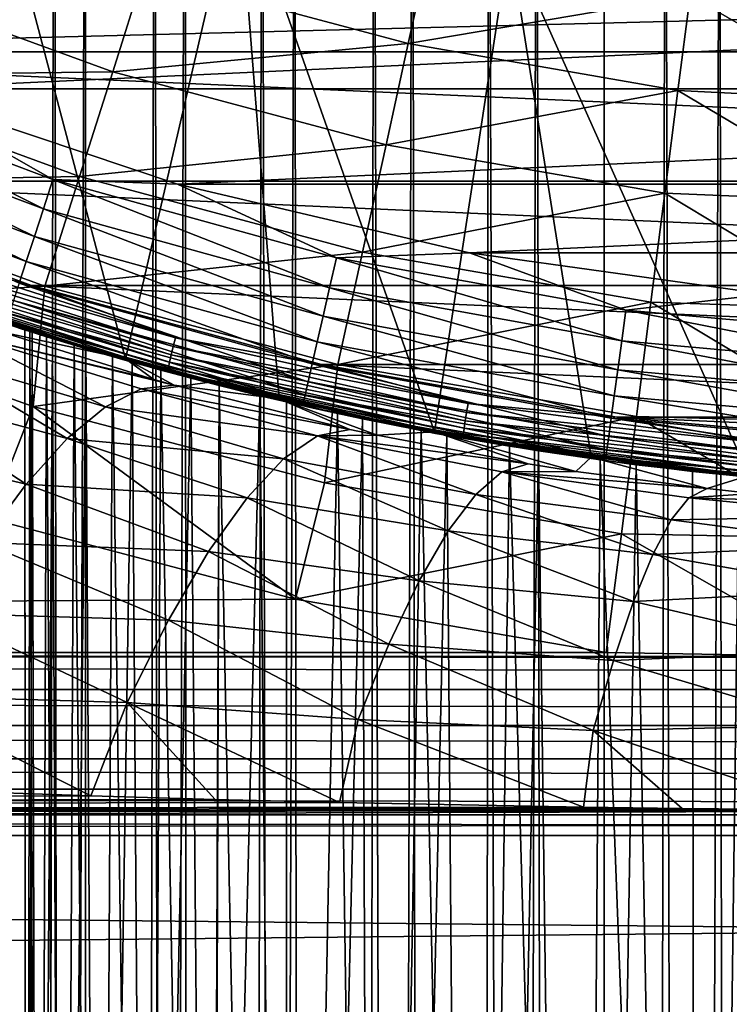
# Model space of a CAD drawing. Header units: metres. Extents: x -109 to 109, y -342 to 116.
# Tile 88 of 213: x -8.54 to -2.75, y -32.25 to -24.21. Entities that reach past the tile are written whole.
import ezdxf

# ---------------------------------------------------------------- set-up
doc = ezdxf.new("R2010")
doc.units = ezdxf.units.M
doc.layers.add('solid_505140_SW0001', color=7, linetype='CONTINUOUS')

msp = doc.modelspace()

# ---------------------------------------------------------------- linework, layer by layer
at = {"layer": 'solid_505140_SW0001'}
for points in [[(-8.823355, -278.65097, 24.837833), (-8.256876, -19.308651, -43.928856), (-8.993069, -18.976952, -44.984211)], [(-8.823355, -282.051208, 12.147994), (-8.723122, -19.102543, -58.446087), (-8.002513, -19.415453, -59.237965)], [(-8.823355, -278.65097, 24.837833), (-8.00111, -278.397339, 25.784357), (-8.256876, -19.308651, -43.928856)], [(-8.00111, -278.397339, 25.784357), (-7.438168, -19.638577, -42.974945), (-8.256876, -19.308651, -43.928856)], [(-8.00111, -282.30481, 11.201469), (-8.823355, -282.051208, 12.147994), (-8.002513, -19.415453, -59.237965)], [(-8.00111, -282.30481, 11.201469), (-8.002513, -19.415453, -59.237965), (-7.18898, -19.731157, -59.959457)], [(-8.00111, -278.397339, 25.784357), (-7.070664, -278.170135, 26.632277), (-7.438168, -19.638577, -42.974945)], [(-7.070664, -278.170135, 26.632277), (-6.561407, -19.948633, -42.141506), (-7.438168, -19.638577, -42.974945)], [(-7.070664, -282.532013, 10.35355), (-8.00111, -282.30481, 11.201469), (-7.18898, -19.731157, -59.959457)], [(-7.070664, -282.532013, 10.35355), (-7.18898, -19.731157, -59.959457), (-6.294961, -20.034307, -60.597687)], [(-7.070664, -278.170135, 26.632277), (-6.044599, -277.972443, 27.370125), (-6.561407, -19.948633, -42.141506)], [(-6.044599, -277.972443, 27.370125), (-5.648163, -20.226177, -41.435158), (-6.561407, -19.948633, -42.141506)], [(-6.044599, -282.729736, 9.615702), (-7.070664, -282.532013, 10.35355), (-6.294961, -20.034307, -60.597687)], [(-6.044599, -282.729736, 9.615702), (-6.294961, -20.034307, -60.597687), (-5.33447, -20.311165, -61.143879)], [(-6.044599, -277.972443, 27.370125), (-4.936791, -277.806915, 27.987925), (-5.648163, -20.226177, -41.435158)], [(-4.936791, -277.806915, 27.987925), (-4.714037, -20.464062, -40.854286), (-5.648163, -20.226177, -41.435158)], [(-4.936791, -282.895264, 8.997902), (-6.044599, -282.729736, 9.615702), (-5.33447, -20.311165, -61.143879)], [(-4.936791, -282.895264, 8.997902), (-5.33447, -20.311165, -61.143879), (-4.321235, -20.550594, -61.592922)], [(-4.936791, -277.806915, 27.987925), (-3.762222, -277.675781, 28.477322), (-4.714037, -20.464062, -40.854286)], [(-3.762222, -277.675781, 28.477322), (-3.7694, -20.658936, -40.392864), (-4.714037, -20.464062, -40.854286)], [(-3.762222, -283.026398, 8.508507), (-4.936791, -282.895264, 8.997902), (-4.321235, -20.550594, -61.592922)], [(-3.762222, -283.026398, 8.508507), (-4.321235, -20.550594, -61.592922), (-3.269705, -20.743891, -61.941952)], [(-3.762222, -277.675781, 28.477322), (-2.824777, -20.809149, -40.044968), (-3.7694, -20.658936, -40.392864)], [(-2.536775, -283.121338, 8.154133), (-3.762222, -283.026398, 8.508507), (-3.269705, -20.743891, -61.941952)], [(-3.762222, -277.675781, 28.477322), (-2.536775, -277.580811, 28.831694), (-2.824777, -20.809149, -40.044968)], [(-2.536775, -283.121338, 8.154133), (-3.269705, -20.743891, -61.941952), (-2.193334, -20.885145, -62.190125)], [(-2.536775, -277.580811, 28.831694), (-1.88148, -20.915545, -39.802429), (-2.824777, -20.809149, -40.044968)], [(-8.920021, -22.280798, 31), (-8.915154, -26.597843, 31), (-7.676992, -26.981283, 31)], [(-6.76128, -23.027914, 31), (-8.920021, -22.280798, 31), (-7.676992, -26.981283, 31)], [(-6.76128, -23.027914, 31), (-7.676992, -26.981283, 31), (-6.422096, -27.307158, 31)], [(-6.76128, -23.027914, 31), (-6.422096, -27.307158, 31), (-5.154395, -27.5746, 31)], [(-4.542011, -23.566299, 31), (-6.76128, -23.027914, 31), (-5.154395, -27.5746, 31)], [(-12.975182, -24.473146, 35.722462), (-15.101875, -23.221163, 36.000019), (-1.129038, -24.173643, 35.788857)], [(-4.542011, -23.566299, 31), (-5.154395, -27.5746, 31), (-3.876137, -27.783115, 31)], [(-4.542011, -23.566299, 31), (-3.876137, -27.783115, 31), (-2.588223, -27.932512, 31)], [(-2.281147, -23.891312, 31), (-4.542011, -23.566299, 31), (-2.588223, -27.932512, 31)], [(-5.200293, -23.644674, -23.002691), (-5.368004, -24.407223, -22.408735), (-7.526876, -23.830109, -22.408735)], [(-5.200293, -23.644674, -23.002691), (-3.067288, -24.01469, -23.002691), (-5.368004, -24.407223, -22.408735)], [(-11.813041, -23.786261, 84.926178), (-9.573729, -24.775126, 84.926178), (11.813048, -23.786257, 84.926178)], [(-9.573729, -24.775126, 84.926178), (9.573737, -24.775124, 84.926178), (11.813048, -23.786257, 84.926178)], [(-9.951183, -23.842623, -21.911051), (-7.781501, -24.636251, -21.911051), (-10.297147, -24.671537, -21.51659)], [(-7.526876, -23.830109, -22.408735), (-7.781501, -24.636251, -21.911051), (-9.951183, -23.842623, -21.911051)], [(-7.526876, -23.830109, -22.408735), (-5.368004, -24.407223, -22.408735), (-7.781501, -24.636251, -21.911051)], [(-3.067288, -24.01469, -23.002691), (-3.166209, -24.789173, -22.408735), (-5.368004, -24.407223, -22.408735)], [(-1.588038, -24.867908, -22.456211), (-3.166209, -24.789173, -22.408735), (-3.067288, -24.01469, -23.002691)], [(-1.588038, -24.867908, -22.456211), (-3.067288, -24.01469, -23.002691), (-1.538801, -24.10429, -23.050182)], [(12.975112, -24.473183, 35.72245), (-12.975182, -24.473146, 35.722462), (-1.129038, -24.173643, 35.788857)], [(-5.368004, -24.407223, -22.408735), (-5.549597, -25.232889, -21.911051), (-7.781501, -24.636251, -21.911051)], [(-5.368004, -24.407223, -22.408735), (-3.166209, -24.789173, -22.408735), (-5.549597, -25.232889, -21.911051)], [(10.750215, -25.528852, 35.488415), (-10.750289, -25.52882, 35.488422), (-12.975182, -24.473146, 35.722462)], [(12.975112, -24.473183, 35.72245), (10.750215, -25.528852, 35.488415), (-12.975182, -24.473146, 35.722462)], [(-10.297147, -24.671537, -21.51659), (-8.052032, -25.49276, -21.51659), (-10.658619, -25.537613, -21.230862)], [(-10.616894, -24.90439, 84.835632), (-8.347562, -25.756084, 84.835632), (-10.517535, -24.671928, 84.903389)], [(-10.517535, -24.671928, 84.903389), (-8.269441, -25.515654, 84.903389), (-9.573729, -24.775126, 84.926178)], [(-8.347562, -25.756084, 84.835632), (-8.269441, -25.515654, 84.903389), (-10.517535, -24.671928, 84.903389)], [(-7.781501, -24.636251, -21.911051), (-8.052032, -25.49276, -21.51659), (-10.297147, -24.671537, -21.51659)], [(-7.781501, -24.636251, -21.911051), (-5.549597, -25.232889, -21.911051), (-8.052032, -25.49276, -21.51659)], [(-9.573729, -24.775126, 84.926178), (-7.252814, -25.553089, 84.926178), (9.573737, -24.775124, 84.926178)], [(-8.269441, -25.515654, 84.903389), (-7.252814, -25.553089, 84.926178), (-9.573729, -24.775126, 84.926178)], [(-7.252814, -25.553089, 84.926178), (7.252822, -25.553087, 84.926178), (9.573737, -24.775124, 84.926178)], [(-3.166209, -24.789173, -22.408735), (-3.273318, -25.62776, -21.911051), (-5.549597, -25.232889, -21.911051)], [(-1.641231, -25.695398, -21.955437), (-3.273318, -25.62776, -21.911051), (-3.166209, -24.789173, -22.408735)], [(-1.641231, -25.695398, -21.955437), (-3.166209, -24.789173, -22.408735), (-1.588038, -24.867908, -22.456211)], [(-10.710111, -25.12248, 84.72496), (-8.420854, -25.981653, 84.72496), (-10.616894, -24.90439, 84.835632)], [(-8.420854, -25.981653, 84.72496), (-8.347562, -25.756084, 84.835632), (-10.616894, -24.90439, 84.835632)], [(-10.794347, -25.319563, 84.574745), (-8.487084, -26.185493, 84.574745), (-10.710111, -25.12248, 84.72496)], [(-8.487084, -26.185493, 84.574745), (-8.420854, -25.981653, 84.72496), (-10.710111, -25.12248, 84.72496)], [(-5.549597, -25.232889, -21.911051), (-5.742535, -26.110138, -21.51659), (-8.052032, -25.49276, -21.51659)], [(-5.549597, -25.232889, -21.911051), (-3.273318, -25.62776, -21.911051), (-5.742535, -26.110138, -21.51659)], [(-8.544239, -26.361397, 84.389557), (-8.487084, -26.185493, 84.574745), (-10.794347, -25.319563, 84.574745)], [(8.444818, -26.381325, 35.299427), (-8.444896, -26.381302, 35.299431), (-10.750289, -25.52882, 35.488422)], [(-9.601301, -26.063633, 35.379738), (-10.750289, -25.52882, 35.488422), (-8.444896, -26.381302, 35.299431)], [(10.750215, -25.528852, 35.488415), (8.444818, -26.381325, 35.299427), (-10.750289, -25.52882, 35.488422)], [(-10.658619, -25.537613, -21.230862), (-8.334693, -26.387663, -21.230862), (-10.749267, -26.544401, -21.057859)], [(-8.052032, -25.49276, -21.51659), (-8.334693, -26.387663, -21.230862), (-10.658619, -25.537613, -21.230862)], [(-8.347562, -25.756084, 84.835632), (-6.011019, -26.400928, 84.835632), (-8.269441, -25.515654, 84.903389)], [(-8.052032, -25.49276, -21.51659), (-5.742535, -26.110138, -21.51659), (-8.334693, -26.387663, -21.230862)], [(-8.269441, -25.515654, 84.903389), (-5.954765, -26.154463, 84.903389), (-7.252814, -25.553089, 84.926178)], [(-6.011019, -26.400928, 84.835632), (-5.954765, -26.154463, 84.903389), (-8.269441, -25.515654, 84.903389)], [(-7.252814, -25.553089, 84.926178), (-4.869692, -26.113649, 84.926178), (7.252822, -25.553087, 84.926178)], [(-5.954765, -26.154463, 84.903389), (-4.869692, -26.113649, 84.926178), (-7.252814, -25.553089, 84.926178)], [(-4.869692, -26.113649, 84.926178), (4.8697, -26.113647, 84.926178), (7.252822, -25.553087, 84.926178)], [(-3.273318, -25.62776, -21.911051), (-3.387118, -26.518738, -21.51659), (-5.742535, -26.110138, -21.51659)], [(-1.697654, -26.575489, -21.554684), (-3.387118, -26.518738, -21.51659), (-3.273318, -25.62776, -21.911051)], [(-1.697654, -26.575489, -21.554684), (-3.273318, -25.62776, -21.911051), (-1.641231, -25.695398, -21.955437)], [(-8.420854, -25.981653, 84.72496), (-6.063797, -26.63216, 84.72496), (-8.347562, -25.756084, 84.835632)], [(-6.063797, -26.63216, 84.72496), (-6.011019, -26.400928, 84.835632), (-8.347562, -25.756084, 84.835632)], [(-10.868211, -25.869621, 35.781452), (-8.537814, -26.731497, 35.592415), (-10.114768, -26.174154, 83.426178)], [(-9.68049, -26.328957, 35.606842), (-8.537814, -26.731497, 35.592415), (-10.868211, -25.869621, 35.781452)], [(-8.487084, -26.185493, 84.574745), (-6.111489, -26.841116, 84.574745), (-8.420854, -25.981653, 84.72496)], [(-6.111489, -26.841116, 84.574745), (-6.063797, -26.63216, 84.72496), (-8.420854, -25.981653, 84.72496)], [(-9.601301, -26.063633, 35.379738), (-7.270154, -26.807476, 35.214832), (-9.62637, -26.13468, 35.393227)], [(-9.601301, -26.063633, 35.379738), (-8.444896, -26.381302, 35.299431), (-7.270154, -26.807476, 35.214832)], [(-5.742535, -26.110138, -21.51659), (-5.944121, -27.026714, -21.230862), (-8.334693, -26.387663, -21.230862)], [(-5.954765, -26.154463, 84.903389), (-3.592146, -26.583216, 84.903389), (-4.869692, -26.113649, 84.926178)], [(-5.742535, -26.110138, -21.51659), (-3.387118, -26.518738, -21.51659), (-5.944121, -27.026714, -21.230862)], [(-4.869692, -26.113649, 84.926178), (-2.445441, -26.451855, 84.926178), (4.8697, -26.113647, 84.926178)], [(-3.592146, -26.583216, 84.903389), (-2.445441, -26.451855, 84.926178), (-4.869692, -26.113649, 84.926178)], [(-8.001056, -26.897432, 76.04763), (-7.662565, -26.99605, 83.426178), (-10.114768, -26.174154, 83.426178)], [(-8.645532, -26.673143, 83.684845), (-10.114768, -26.174154, 83.426178), (-7.662565, -26.99605, 83.426178)], [(-8.499609, -26.7437, 72.900406), (-10.114768, -26.174154, 83.426178), (-8.537814, -26.731497, 35.592415)], [(-8.274134, -26.814487, 74.990822), (-8.001056, -26.897432, 76.04763), (-10.114768, -26.174154, 83.426178)], [(-8.439467, -26.762785, 73.936455), (-8.274134, -26.814487, 74.990822), (-10.114768, -26.174154, 83.426178)], [(-8.499609, -26.7437, 72.900406), (-8.439467, -26.762785, 73.936455), (-10.114768, -26.174154, 83.426178)], [(-9.62637, -26.13468, 35.393227), (-7.28916, -26.880459, 35.227894), (-9.648074, -26.200706, 35.425285)], [(-7.270154, -26.807476, 35.214832), (-7.28916, -26.880459, 35.227894), (-9.62637, -26.13468, 35.393227)], [(-8.544239, -26.361397, 84.389557), (-6.152646, -27.021435, 84.389557), (-8.487084, -26.185493, 84.574745)], [(-6.152646, -27.021435, 84.389557), (-6.111489, -26.841116, 84.574745), (-8.487084, -26.185493, 84.574745)], [(-6.011019, -26.400928, 84.835632), (-3.62608, -26.833731, 84.835632), (-5.954765, -26.154463, 84.903389)], [(-3.62608, -26.833731, 84.835632), (-3.592146, -26.583216, 84.903389), (-5.954765, -26.154463, 84.903389)], [(-9.665, -26.257416, 35.473824), (-7.318447, -27.006174, 35.307827), (-9.676044, -26.301113, 35.535683)], [(-9.648074, -26.200706, 35.425285), (-7.305615, -26.94816, 35.259579), (-9.665, -26.257416, 35.473824)], [(-7.305615, -26.94816, 35.259579), (-7.318447, -27.006174, 35.307827), (-9.665, -26.257416, 35.473824)], [(-7.28916, -26.880459, 35.227894), (-7.305615, -26.94816, 35.259579), (-9.648074, -26.200706, 35.425285)], [(-9.676044, -26.301113, 35.535683), (-7.32682, -27.050724, 35.369499), (-9.68049, -26.328957, 35.606842)], [(-9.68049, -26.328957, 35.606842), (-7.33019, -27.078911, 35.440578), (-8.537814, -26.731497, 35.592415)], [(-7.32682, -27.050724, 35.369499), (-7.33019, -27.078911, 35.440578), (-9.68049, -26.328957, 35.606842)], [(-7.318447, -27.006174, 35.307827), (-7.32682, -27.050724, 35.369499), (-9.676044, -26.301113, 35.535683)], [(-8.334693, -26.387663, -21.230862), (-8.431977, -27.368847, -21.057859), (-10.749267, -26.544401, -21.057859)], [(-8.590577, -26.504011, 84.175049), (-6.186013, -27.167627, 84.175049), (-8.544239, -26.361397, 84.389557)], [(-6.186013, -27.167627, 84.175049), (-6.152646, -27.021435, 84.389557), (-8.544239, -26.361397, 84.389557)], [(6.077077, -27.02516, 35.156693), (-6.077155, -27.025143, 35.156696), (-8.444896, -26.381302, 35.299431)], [(-7.270154, -26.807476, 35.214832), (-8.444896, -26.381302, 35.299431), (-6.077155, -27.025143, 35.156696)], [(8.444818, -26.381325, 35.299427), (6.077077, -27.02516, 35.156693), (-8.444896, -26.381302, 35.299431)], [(-8.334693, -26.387663, -21.230862), (-5.944121, -27.026714, -21.230862), (-8.431977, -27.368847, -21.057859)], [(-6.063797, -26.63216, 84.72496), (-3.657917, -27.068762, 84.72496), (-6.011019, -26.400928, 84.835632)], [(-3.657917, -27.068762, 84.72496), (-3.62608, -26.833731, 84.835632), (-6.011019, -26.400928, 84.835632)], [(-8.624687, -26.608992, 83.937737), (-6.210576, -27.275244, 83.937737), (-8.590577, -26.504011, 84.175049)], [(-6.210576, -27.275244, 83.937737), (-6.186013, -27.167627, 84.175049), (-8.590577, -26.504011, 84.175049)], [(-3.387118, -26.518738, -21.51659), (-3.50602, -27.449657, -21.230862), (-5.944121, -27.026714, -21.230862)], [(-3.592146, -26.583216, 84.903389), (-1.200604, -26.798458, 84.903389), (-2.445441, -26.451855, 84.926178)], [(-1.756541, -27.496189, -21.259407), (-3.50602, -27.449657, -21.230862), (-3.387118, -26.518738, -21.51659)], [(-1.756541, -27.496189, -21.259407), (-3.387118, -26.518738, -21.51659), (-1.697654, -26.575489, -21.554684)], [(-10.749267, -26.544401, -21.057859), (-8.431977, -27.368847, -21.057859), (-8.789954, -28.282146, -21)], [(-8.692624, -26.760981, 28.560909), (-7.676992, -26.981283, 31), (-8.915154, -26.597843, 31)], [(-3.62608, -26.833731, 84.835632), (-1.211946, -27.051008, 84.835632), (-3.592146, -26.583216, 84.903389)], [(-1.211946, -27.051008, 84.835632), (-1.200604, -26.798458, 84.903389), (-3.592146, -26.583216, 84.903389)], [(-8.645532, -26.673143, 83.684845), (-6.225586, -27.341005, 83.684845), (-8.624687, -26.608992, 83.937737)], [(-8.645532, -26.673143, 83.684845), (-7.662565, -26.99605, 83.426178), (-6.225586, -27.341005, 83.684845)], [(-6.225586, -27.341005, 83.684845), (-6.210576, -27.275244, 83.937737), (-8.624687, -26.608992, 83.937737)], [(-6.111489, -26.841116, 84.574745), (-3.686687, -27.281153, 84.574745), (-6.063797, -26.63216, 84.72496)], [(-3.686687, -27.281153, 84.574745), (-3.657917, -27.068762, 84.72496), (-6.063797, -26.63216, 84.72496)], [(-8.996984, -26.778221, 27.40053), (-7.446796, -27.149063, 28.146456), (-8.692624, -26.760981, 28.560909)], [(-8.692624, -26.760981, 28.560909), (-7.446796, -27.149063, 28.146456), (-7.676992, -26.981283, 31)], [(-8.45893, -26.756626, 71.895805), (-8.537814, -26.731497, 35.592415), (-6.143918, -27.382549, 35.449638)], [(-7.33019, -27.078911, 35.440578), (-6.143918, -27.382549, 35.449638), (-8.537814, -26.731497, 35.592415)], [(-8.45893, -26.756626, 71.895805), (-8.499609, -26.7437, 72.900406), (-8.537814, -26.731497, 35.592415)], [(-8.487769, -45.219963, 81.928642), (-8.439467, -26.762785, 73.936455), (-8.499609, -26.7437, 72.900406)], [(-8.487769, -45.60524, 81.102417), (-8.499609, -26.7437, 72.900406), (-8.45893, -26.756626, 71.895805)], [(-8.487769, -45.60524, 81.102417), (-8.487769, -45.219963, 81.928642), (-8.499609, -26.7437, 72.900406)], [(-8.389829, -46.040359, 80.303101), (-8.487769, -45.60524, 81.102417), (-8.45893, -26.756626, 71.895805)], [(-8.322843, -26.799372, 70.931282), (-8.45893, -26.756626, 71.895805), (-6.143918, -27.382549, 35.449638)], [(-8.389829, -46.040359, 80.303101), (-8.45893, -26.756626, 71.895805), (-8.322843, -26.799372, 70.931282)], [(-7.839664, -27.371271, 25.95244), (-8.996984, -26.778221, 27.40053), (-9.332458, -26.930727, 26.258499)], [(-8.996984, -26.778221, 27.40053), (-7.280902, -27.19595, 28.093185), (-7.446796, -27.149063, 28.146456)], [(-7.550121, -27.224865, 27.015314), (-7.280902, -27.19595, 28.093185), (-8.996984, -26.778221, 27.40053)], [(-7.839664, -27.371271, 25.95244), (-7.550121, -27.224865, 27.015314), (-8.996984, -26.778221, 27.40053)], [(-8.487769, -45.219963, 81.928642), (-8.389829, -44.887341, 82.775757), (-8.439467, -26.762785, 73.936455)], [(-8.389829, -44.887341, 82.775757), (-8.274134, -26.814487, 74.990822), (-8.439467, -26.762785, 73.936455)], [(-8.193247, -46.523079, 79.536461), (-8.389829, -46.040359, 80.303101), (-8.322843, -26.799372, 70.931282)], [(-8.389829, -44.887341, 82.775757), (-8.193247, -44.610348, 83.638329), (-8.274134, -26.814487, 74.990822)], [(-8.096065, -26.868919, 70.011551), (-8.322843, -26.799372, 70.931282), (-6.143918, -27.382549, 35.449638)], [(-8.193247, -46.523079, 79.536461), (-8.322843, -26.799372, 70.931282), (-8.096065, -26.868919, 70.011551)], [(-8.193247, -44.610348, 83.638329), (-8.001056, -26.897432, 76.04763), (-8.274134, -26.814487, 74.990822)], [(-7.270154, -26.807476, 35.214832), (-4.879958, -27.343746, 35.095943), (-7.28916, -26.880459, 35.227894)], [(-7.270154, -26.807476, 35.214832), (-6.077155, -27.025143, 35.156696), (-4.879958, -27.343746, 35.095943)], [(-6.152646, -27.021435, 84.389557), (-3.711515, -27.464436, 84.389557), (-6.111489, -26.841116, 84.574745)], [(-3.711515, -27.464436, 84.389557), (-3.686687, -27.281153, 84.574745), (-6.111489, -26.841116, 84.574745)], [(-3.657917, -27.068762, 84.72496), (-1.222587, -27.287947, 84.72496), (-3.62608, -26.833731, 84.835632)], [(-1.222587, -27.287947, 84.72496), (-1.211946, -27.051008, 84.835632), (-3.62608, -26.833731, 84.835632)], [(-7.896917, -47.050713, 78.809769), (-8.193247, -46.523079, 79.536461), (-8.096065, -26.868919, 70.011551)], [(-8.193247, -44.610348, 83.638329), (-7.896917, -44.392826, 84.509628), (-8.001056, -26.897432, 76.04763)], [(-7.783022, -26.961485, 69.141556), (-8.096065, -26.868919, 70.011551), (-6.143918, -27.382549, 35.449638)], [(-7.896917, -47.050713, 78.809769), (-8.096065, -26.868919, 70.011551), (-7.783022, -26.961485, 69.141556)], [(-8.001056, -26.897432, 76.04763), (-7.62218, -27.007507, 77.083809), (-7.662565, -26.99605, 83.426178)], [(-7.896917, -44.392826, 84.509628), (-7.62218, -27.007507, 77.083809), (-8.001056, -26.897432, 76.04763)], [(-7.28916, -26.880459, 35.227894), (-4.892727, -27.418127, 35.108696), (-7.305615, -26.94816, 35.259579)], [(-4.879958, -27.343746, 35.095943), (-4.892727, -27.418127, 35.108696), (-7.28916, -26.880459, 35.227894)], [(-8.153812, -27.631353, 24.91869), (-9.332458, -26.930727, 26.258499), (-9.702563, -27.213766, 25.15263)], [(-8.153812, -27.631353, 24.91869), (-7.839664, -27.371271, 25.95244), (-9.332458, -26.930727, 26.258499)], [(-7.499502, -47.620613, 78.130531), (-7.896917, -47.050713, 78.809769), (-7.783022, -26.961485, 69.141556)], [(-7.387407, -27.072824, 68.324661), (-7.783022, -26.961485, 69.141556), (-6.143918, -27.382549, 35.449638)], [(-7.499502, -47.620613, 78.130531), (-7.783022, -26.961485, 69.141556), (-7.387407, -27.072824, 68.324661)], [(-7.280902, -27.19595, 28.093185), (-6.422096, -27.307158, 31), (-7.676992, -26.981283, 31)], [(-7.446796, -27.149063, 28.146456), (-7.280902, -27.19595, 28.093185), (-7.676992, -26.981283, 31)], [(-5.263192, -27.565819, 80.557961), (-5.144988, -27.588179, 83.426178), (-7.662565, -26.99605, 83.426178)], [(-6.225586, -27.341005, 83.684845), (-7.662565, -26.99605, 83.426178), (-5.144988, -27.588179, 83.426178)], [(-5.946745, -27.426149, 79.829666), (-5.263192, -27.565819, 80.557961), (-7.662565, -26.99605, 83.426178)], [(-6.579659, -27.280884, 78.998062), (-5.946745, -27.426149, 79.829666), (-7.662565, -26.99605, 83.426178)], [(-7.144195, -27.138174, 78.075493), (-6.579659, -27.280884, 78.998062), (-7.662565, -26.99605, 83.426178)], [(-7.62218, -27.007507, 77.083809), (-7.144195, -27.138174, 78.075493), (-7.662565, -26.99605, 83.426178)], [(-7.305615, -26.94816, 35.259579), (-4.903782, -27.48704, 35.140114), (-7.318447, -27.006174, 35.307827)], [(-4.892727, -27.418127, 35.108696), (-4.903782, -27.48704, 35.140114), (-7.305615, -26.94816, 35.259579)], [(-5.944121, -27.026714, -21.230862), (-6.052492, -27.991415, -21.057859), (-8.431977, -27.368847, -21.057859)], [(-7.896917, -44.392826, 84.509628), (-7.499502, -44.238827, 85.382797), (-7.62218, -27.007507, 77.083809)], [(-7.499502, -44.238827, 85.382797), (-7.144195, -27.138174, 78.075493), (-7.62218, -27.007507, 77.083809)], [(-7, -48.228878, 77.508492), (-7.499502, -47.620613, 78.130531), (-7.387407, -27.072824, 68.324661)], [(-6.913247, -27.198067, 67.565308), (-7.387407, -27.072824, 68.324661), (-6.143918, -27.382549, 35.449638)], [(-7, -48.228878, 77.508492), (-7.387407, -27.072824, 68.324661), (-6.913247, -27.198067, 67.565308)], [(-7.32682, -27.050724, 35.369499), (-4.918029, -27.591166, 35.249687), (-7.33019, -27.078911, 35.440578)], [(-7.33019, -27.078911, 35.440578), (-4.920293, -27.6196, 35.320713), (-6.143918, -27.382549, 35.449638)], [(-4.918029, -27.591166, 35.249687), (-4.920293, -27.6196, 35.320713), (-7.33019, -27.078911, 35.440578)], [(-7.318447, -27.006174, 35.307827), (-4.912403, -27.546, 35.188152), (-7.32682, -27.050724, 35.369499)], [(-4.912403, -27.546, 35.188152), (-4.918029, -27.591166, 35.249687), (-7.32682, -27.050724, 35.369499)], [(-4.903782, -27.48704, 35.140114), (-4.912403, -27.546, 35.188152), (-7.318447, -27.006174, 35.307827)], [(-6.186013, -27.167627, 84.175049), (-3.731643, -27.613029, 84.175049), (-6.152646, -27.021435, 84.389557)], [(-3.731643, -27.613029, 84.175049), (-3.711515, -27.464436, 84.389557), (-6.152646, -27.021435, 84.389557)], [(3.66414, -27.456575, 35.06105), (-3.664219, -27.456564, 35.06105), (-6.077155, -27.025143, 35.156696)], [(-4.879958, -27.343746, 35.095943), (-6.077155, -27.025143, 35.156696), (-3.664219, -27.456564, 35.06105)], [(6.077077, -27.02516, 35.156693), (3.66414, -27.456575, 35.06105), (-6.077155, -27.025143, 35.156696)], [(-5.944121, -27.026714, -21.230862), (-3.50602, -27.449657, -21.230862), (-6.052492, -27.991415, -21.057859)], [(-3.686687, -27.281153, 84.574745), (-1.232203, -27.50206, 84.574745), (-3.657917, -27.068762, 84.72496)], [(-1.232203, -27.50206, 84.574745), (-1.222587, -27.287947, 84.72496), (-3.657917, -27.068762, 84.72496)], [(-7.499502, -44.238827, 85.382797), (-7, -44.153297, 86.248604), (-7.144195, -27.138174, 78.075493)], [(-7, -44.153297, 86.248604), (-6.579659, -27.280884, 78.998062), (-7.144195, -27.138174, 78.075493)], [(-8.488911, -28.002083, 23.926096), (-9.702563, -27.213766, 25.15263), (-10.102274, -27.623495, 24.097935)], [(-8.488911, -28.002083, 23.926096), (-8.153812, -27.631353, 24.91869), (-9.702563, -27.213766, 25.15263)], [(-6.109868, -27.609476, 26.510654), (-7.550121, -27.224865, 27.015314), (-7.839664, -27.371271, 25.95244)], [(-7.550121, -27.224865, 27.015314), (-5.844985, -27.555851, 27.657145), (-7.280902, -27.19595, 28.093185)], [(-6.109868, -27.609476, 26.510654), (-5.844985, -27.555851, 27.657145), (-7.550121, -27.224865, 27.015314)], [(-7.280902, -27.19595, 28.093185), (-5.844985, -27.555851, 27.657145), (-6.422096, -27.307158, 31)], [(-7, -53.666725, 80.044197), (-7, -48.228878, 77.508492), (-6.913247, -27.198067, 67.565308)], [(-6.367079, -54.008778, 79.310661), (-7, -53.666725, 80.044197), (-6.913247, -27.198067, 67.565308)], [(-6.363284, -27.332287, 66.866463), (-6.913247, -27.198067, 67.565308), (-6.143918, -27.382549, 35.449638)], [(-6.367079, -54.008778, 79.310661), (-6.913247, -27.198067, 67.565308), (-6.363284, -27.332287, 66.866463)], [(-6.210576, -27.275244, 83.937737), (-3.746461, -27.722414, 83.937737), (-6.186013, -27.167627, 84.175049)], [(-3.746461, -27.722414, 83.937737), (-3.731643, -27.613029, 84.175049), (-6.186013, -27.167627, 84.175049)], [(-7, -44.153297, 86.248604), (-6.367079, -49.249092, 89.517845), (-6.579659, -27.280884, 78.998062)], [(-6.367079, -49.249092, 89.517845), (-5.946745, -27.426149, 79.829666), (-6.579659, -27.280884, 78.998062)], [(-5.62251, -27.604324, 27.594881), (-5.154395, -27.5746, 31), (-6.422096, -27.307158, 31)], [(-5.844985, -27.555851, 27.657145), (-5.62251, -27.604324, 27.594881), (-6.422096, -27.307158, 31)], [(-6.225586, -27.341005, 83.684845), (-3.755515, -27.789257, 83.684845), (-6.210576, -27.275244, 83.937737)], [(-3.755515, -27.789257, 83.684845), (-3.746461, -27.722414, 83.937737), (-6.210576, -27.275244, 83.937737)], [(-3.711515, -27.464436, 84.389557), (-1.240501, -27.686831, 84.389557), (-3.686687, -27.281153, 84.574745)], [(-1.240501, -27.686831, 84.389557), (-1.232203, -27.50206, 84.574745), (-3.686687, -27.281153, 84.574745)], [(-8.431977, -27.368847, -21.057859), (-6.288863, -28.941183, -21), (-8.789954, -28.282146, -21)], [(-8.431977, -27.368847, -21.057859), (-6.052492, -27.991415, -21.057859), (-6.288863, -28.941183, -21)], [(-6.38623, -27.79707, 25.380424), (-7.839664, -27.371271, 25.95244), (-8.153812, -27.631353, 24.91869)], [(-6.38623, -27.79707, 25.380424), (-6.109868, -27.609476, 26.510654), (-7.839664, -27.371271, 25.95244)], [(-6.367079, -54.008778, 79.310661), (-6.363284, -27.332287, 66.866463), (-5.742383, -27.469769, 66.23381)], [(-5.742383, -27.469769, 66.23381), (-6.363284, -27.332287, 66.866463), (-6.143918, -27.382549, 35.449638)], [(-6.225586, -27.341005, 83.684845), (-5.144988, -27.588179, 83.426178), (-3.755515, -27.789257, 83.684845)], [(-5.742383, -27.469769, 66.23381), (-6.143918, -27.382549, 35.449638), (-3.704624, -27.818773, 35.353962)], [(-4.920293, -27.6196, 35.320713), (-3.704624, -27.818773, 35.353962), (-6.143918, -27.382549, 35.449638)], [(-4.879958, -27.343746, 35.095943), (-2.449981, -27.667511, 35.02417), (-4.892727, -27.418127, 35.108696)], [(-4.879958, -27.343746, 35.095943), (-3.664219, -27.456564, 35.06105), (-2.449981, -27.667511, 35.02417)], [(-6.367079, -49.249092, 89.517845), (-5.641127, -48.941811, 90.176811), (-5.946745, -27.426149, 79.829666)], [(-5.641127, -54.316059, 78.651703), (-6.367079, -54.008778, 79.310661), (-5.742383, -27.469769, 66.23381)], [(-3.50602, -27.449657, -21.230862), (-3.628363, -28.407516, -21.057859), (-6.052492, -27.991415, -21.057859)], [(-5.641127, -48.941811, 90.176811), (-5.263192, -27.565819, 80.557961), (-5.946745, -27.426149, 79.829666)], [(-5.053463, -27.605129, 65.670601), (-5.742383, -27.469769, 66.23381), (-3.704624, -27.818773, 35.353962)], [(-5.641127, -54.316059, 78.651703), (-5.742383, -27.469769, 66.23381), (-5.053463, -27.605129, 65.670601)], [(-4.892727, -27.418127, 35.108696), (-2.456395, -27.742739, 35.036732), (-4.903782, -27.48704, 35.140114)], [(-2.449981, -27.667511, 35.02417), (-2.456395, -27.742739, 35.036732), (-4.892727, -27.418127, 35.108696)], [(-3.731643, -27.613029, 84.175049), (-1.247229, -27.836632, 84.175049), (-3.711515, -27.464436, 84.389557)], [(-1.247229, -27.836632, 84.175049), (-1.240501, -27.686831, 84.389557), (-3.711515, -27.464436, 84.389557)], [(1.224229, -27.672928, 35.013084), (-1.224311, -27.672924, 35.013088), (-3.664219, -27.456564, 35.06105)], [(-2.449981, -27.667511, 35.02417), (-3.664219, -27.456564, 35.06105), (-1.224311, -27.672924, 35.013088)], [(3.66414, -27.456575, 35.06105), (1.224229, -27.672928, 35.013084), (-3.664219, -27.456564, 35.06105)], [(-1.817088, -28.44496, -21.073633), (-3.628363, -28.407516, -21.057859), (-3.50602, -27.449657, -21.230862)], [(-1.817088, -28.44496, -21.073633), (-3.50602, -27.449657, -21.230862), (-1.756541, -27.496189, -21.259407)], [(-6.109868, -27.609476, 26.510654), (-5.62251, -27.604324, 27.594881), (-5.844985, -27.555851, 27.657145)], [(-4.912403, -27.546, 35.188152), (-2.466279, -27.871914, 35.115898), (-4.918029, -27.591166, 35.249687)], [(-4.903782, -27.48704, 35.140114), (-2.461949, -27.812384, 35.067986), (-4.912403, -27.546, 35.188152)], [(-2.461949, -27.812384, 35.067986), (-2.466279, -27.871914, 35.115898), (-4.912403, -27.546, 35.188152)], [(-2.456395, -27.742739, 35.036732), (-2.461949, -27.812384, 35.067986), (-4.903782, -27.48704, 35.140114)], [(-8.841057, -28.479145, 22.986216), (-8.488911, -28.002083, 23.926096), (-10.102274, -27.623495, 24.097935)], [(-6.683706, -28.113279, 24.284752), (-8.153812, -27.631353, 24.91869), (-8.488911, -28.002083, 23.926096)], [(-6.683706, -28.113279, 24.284752), (-6.38623, -27.79707, 25.380424), (-8.153812, -27.631353, 24.91869)], [(-4.817525, -28.086025, 25.130154), (-6.109868, -27.609476, 26.510654), (-6.38623, -27.79707, 25.380424)], [(-6.109868, -27.609476, 26.510654), (-4.388721, -27.838278, 27.280207), (-5.62251, -27.604324, 27.594881)], [(-4.605614, -27.902222, 26.199333), (-4.388721, -27.838278, 27.280207), (-6.109868, -27.609476, 26.510654)], [(-4.817525, -28.086025, 25.130154), (-4.605614, -27.902222, 26.199333), (-6.109868, -27.609476, 26.510654)], [(-5.641127, -48.941811, 90.176811), (-4.832751, -48.673794, 90.751579), (-5.263192, -27.565819, 80.557961)], [(-4.832751, -54.584076, 78.076935), (-5.641127, -54.316059, 78.651703), (-5.053463, -27.605129, 65.670601)], [(-5.62251, -27.604324, 27.594881), (-4.388721, -27.838278, 27.280207), (-5.154395, -27.5746, 31)], [(-5.263192, -27.565819, 80.557961), (-4.54307, -27.693911, 81.179825), (-5.144988, -27.588179, 83.426178)], [(-4.832751, -48.673794, 90.751579), (-4.54307, -27.693911, 81.179825), (-5.263192, -27.565819, 80.557961)], [(-3.99952, -27.899908, 27.193621), (-3.876137, -27.783115, 31), (-5.154395, -27.5746, 31)], [(-4.388721, -27.838278, 27.280207), (-3.99952, -27.899908, 27.193621), (-5.154395, -27.5746, 31)], [(-3.048351, -27.8985, 82.103447), (-2.583514, -27.945488, 83.426178), (-5.144988, -27.588179, 83.426178)], [(-3.755515, -27.789257, 83.684845), (-5.144988, -27.588179, 83.426178), (-2.583514, -27.945488, 83.426178)], [(-3.801678, -27.805647, 81.693573), (-3.048351, -27.8985, 82.103447), (-5.144988, -27.588179, 83.426178)], [(-4.54307, -27.693911, 81.179825), (-3.801678, -27.805647, 81.693573), (-5.144988, -27.588179, 83.426178)], [(-4.305163, -27.731981, 65.184189), (-5.053463, -27.605129, 65.670601), (-3.704624, -27.818773, 35.353962)], [(-4.832751, -54.584076, 78.076935), (-5.053463, -27.605129, 65.670601), (-4.305163, -27.731981, 65.184189)], [(-4.918029, -27.591166, 35.249687), (-2.469105, -27.917454, 35.177349), (-4.920293, -27.6196, 35.320713)], [(-4.920293, -27.6196, 35.320713), (-2.470243, -27.946037, 35.248341), (-3.704624, -27.818773, 35.353962)], [(-2.469105, -27.917454, 35.177349), (-2.470243, -27.946037, 35.248341), (-4.920293, -27.6196, 35.320713)], [(-2.466279, -27.871914, 35.115898), (-2.469105, -27.917454, 35.177349), (-4.918029, -27.591166, 35.249687)], [(-3.746461, -27.722414, 83.937737), (-1.252181, -27.946903, 83.937737), (-3.731643, -27.613029, 84.175049)], [(-1.252181, -27.946903, 83.937737), (-1.247229, -27.836632, 84.175049), (-3.731643, -27.613029, 84.175049)], [(-4.832751, -48.673794, 90.751579), (-3.953763, -48.448952, 91.233749), (-4.54307, -27.693911, 81.179825)], [(-3.953763, -48.448952, 91.233749), (-3.801678, -27.805647, 81.693573), (-4.54307, -27.693911, 81.179825)], [(-3.755515, -27.789257, 83.684845), (-1.255207, -28.01429, 83.684845), (-3.746461, -27.722414, 83.937737)], [(-1.255207, -28.01429, 83.684845), (-1.252181, -27.946903, 83.937737), (-3.746461, -27.722414, 83.937737)], [(-5.043295, -28.384027, 24.089935), (-6.38623, -27.79707, 25.380424), (-6.683706, -28.113279, 24.284752)], [(-5.043295, -28.384027, 24.089935), (-4.817525, -28.086025, 25.130154), (-6.38623, -27.79707, 25.380424)], [(-3.953763, -54.808914, 77.594765), (-4.832751, -54.584076, 78.076935), (-4.305163, -27.731981, 65.184189)], [(-3.508543, -27.844244, 64.780807), (-4.305163, -27.731981, 65.184189), (-3.704624, -27.818773, 35.353962)], [(-3.953763, -54.808914, 77.594765), (-4.305163, -27.731981, 65.184189), (-3.508543, -27.844244, 64.780807)], [(-3.99952, -27.899908, 27.193621), (-2.928191, -28.039749, 26.990019), (-3.876137, -27.783115, 31)], [(-3.953763, -48.448952, 91.233749), (-3.017005, -48.270576, 91.61628), (-3.801678, -27.805647, 81.693573)], [(-2.928191, -28.039749, 26.990019), (-2.588223, -27.932512, 31), (-3.876137, -27.783115, 31)], [(-3.017005, -48.270576, 91.61628), (-3.048351, -27.8985, 82.103447), (-3.801678, -27.805647, 81.693573)], [(-3.755515, -27.789257, 83.684845), (-2.583514, -27.945488, 83.426178), (-1.255207, -28.01429, 83.684845)], [(-4.605614, -27.902222, 26.199333), (-3.99952, -27.899908, 27.193621), (-4.388721, -27.838278, 27.280207)], [(-3.017005, -54.987293, 77.212234), (-3.953763, -54.808914, 77.594765), (-3.508543, -27.844244, 64.780807)], [(-3.508543, -27.844244, 64.780807), (-3.704624, -27.818773, 35.353962), (-1.238057, -28.037548, 35.305981)], [(-2.470243, -27.946037, 35.248341), (-1.238057, -28.037548, 35.305981), (-3.704624, -27.818773, 35.353962)], [(-2.669672, -27.93737, 64.462601), (-3.508543, -27.844244, 64.780807), (-1.238057, -28.037548, 35.305981)], [(-3.017005, -54.987293, 77.212234), (-3.508543, -27.844244, 64.780807), (-2.669672, -27.93737, 64.462601)], [(-3.22109, -28.294449, 24.937004), (-4.605614, -27.902222, 26.199333), (-4.817525, -28.086025, 25.130154)], [(-4.605614, -27.902222, 26.199333), (-2.928191, -28.039749, 26.990019), (-3.99952, -27.899908, 27.193621)], [(-3.078216, -28.113712, 25.957779), (-2.928191, -28.039749, 26.990019), (-4.605614, -27.902222, 26.199333)], [(-3.22109, -28.294449, 24.937004), (-3.078216, -28.113712, 25.957779), (-4.605614, -27.902222, 26.199333)], [(-3.048351, -27.8985, 82.103447), (-2.287906, -27.971302, 82.415154), (-2.583514, -27.945488, 83.426178)], [(-3.017005, -48.270576, 91.61628), (-2.287906, -27.971302, 82.415154), (-3.048351, -27.8985, 82.103447)], [(-2.036166, -55.1166, 76.934937), (-3.017005, -54.987293, 77.212234), (-2.669672, -27.93737, 64.462601)], [(-2.928191, -28.039749, 26.990019), (-2.55501, -28.078232, 26.932467), (-2.588223, -27.932512, 31)], [(-6.998401, -28.553963, 23.237978), (-8.488911, -28.002083, 23.926096), (-8.841057, -28.479145, 22.986216)], [(-6.998401, -28.553963, 23.237978), (-6.683706, -28.113279, 24.284752), (-8.488911, -28.002083, 23.926096)], [(-6.052492, -27.991415, -21.057859), (-3.628363, -28.407516, -21.057859), (-6.288863, -28.941183, -21)], [(-3.078216, -28.113712, 25.957779), (-2.55501, -28.078232, 26.932467), (-2.928191, -28.039749, 26.990019)], [(-3.017005, -48.270576, 91.61628), (-2.036166, -48.14127, 91.893578), (-2.287906, -27.971302, 82.415154)], [(-5.280323, -28.792797, 23.090654), (-6.683706, -28.113279, 24.284752), (-6.998401, -28.553963, 23.237978)], [(-5.280323, -28.792797, 23.090654), (-5.043295, -28.384027, 24.089935), (-6.683706, -28.113279, 24.284752)], [(-3.372214, -28.578209, 23.941162), (-4.817525, -28.086025, 25.130154), (-5.043295, -28.384027, 24.089935)], [(-3.372214, -28.578209, 23.941162), (-3.22109, -28.294449, 24.937004), (-4.817525, -28.086025, 25.130154)], [(-1.546129, -28.264673, 25.636486), (-3.078216, -28.113712, 25.957779), (-3.22109, -28.294449, 24.937004)], [(-3.078216, -28.113712, 25.957779), (-1.459586, -28.160852, 26.806078), (-2.55501, -28.078232, 26.932467)], [(-1.546129, -28.264673, 25.636486), (-1.459586, -28.160852, 26.806078), (-3.078216, -28.113712, 25.957779)], [(-8.789954, -28.282146, -21), (-6.288863, -28.941183, -21), (-76.5, -29.377958, -21)], [(-1.630965, -28.501907, 24.486273), (-1.546129, -28.264673, 25.636486), (-3.22109, -28.294449, 24.937004)], [(-1.630965, -28.501907, 24.486273), (-3.22109, -28.294449, 24.937004), (-3.372214, -28.578209, 23.941162)], [(-3.628363, -28.407516, -21.057859), (-3.752314, -29.377958, -21), (-6.288863, -28.941183, -21)], [(-3.53003, -28.962065, 22.980532), (-5.043295, -28.384027, 24.089935), (-5.280323, -28.792797, 23.090654)], [(-3.53003, -28.962065, 22.980532), (-3.372214, -28.578209, 23.941162), (-5.043295, -28.384027, 24.089935)], [(-3.628363, -28.407516, -21.057859), (-1.878209, -29.408401, -20.999727), (-3.752314, -29.377958, -21)], [(-1.817088, -28.44496, -21.073633), (-1.878209, -29.408401, -20.999727), (-3.628363, -28.407516, -21.057859)], [(-7.326195, -29.113352, 22.253807), (-8.841057, -28.479145, 22.986216), (-9.206151, -29.056986, 22.109989)], [(-7.326195, -29.113352, 22.253807), (-6.998401, -28.553963, 23.237978), (-8.841057, -28.479145, 22.986216)], [(-1.720663, -28.869026, 23.371082), (-1.630965, -28.501907, 24.486273), (-3.372214, -28.578209, 23.941162)], [(-5.525879, -29.307625, 22.143824), (-6.998401, -28.553963, 23.237978), (-7.326195, -29.113352, 22.253807)], [(-5.525879, -29.307625, 22.143824), (-5.280323, -28.792797, 23.090654), (-6.998401, -28.553963, 23.237978)], [(-1.720663, -28.869026, 23.371082), (-3.372214, -28.578209, 23.941162), (-3.53003, -28.962065, 22.980532)], [(-3.692906, -29.442053, 22.065029), (-5.280323, -28.792797, 23.090654), (-5.525879, -29.307625, 22.143824)], [(-3.692906, -29.442053, 22.065029), (-3.53003, -28.962065, 22.980532), (-5.280323, -28.792797, 23.090654)], [(-1.814048, -29.361231, 22.305489), (-1.720663, -28.869026, 23.371082), (-3.53003, -28.962065, 22.980532)], [(-6.288863, -28.941183, -21), (-3.752314, -29.377958, -21), (-76.5, -29.377958, -21)], [(-1.814048, -29.361231, 22.305489), (-3.53003, -28.962065, 22.980532), (-3.692906, -29.442053, 22.065029)], [(-7.662796, -29.784124, 21.345125), (-9.206151, -29.056986, 22.109989), (-9.579946, -29.728878, 21.307615)], [(-7.662796, -29.784124, 21.345125), (-7.326195, -29.113352, 22.253807), (-9.206151, -29.056986, 22.109989)], [(-5.777135, -29.922583, 21.260344), (-7.326195, -29.113352, 22.253807), (-7.662796, -29.784124, 21.345125)], [(-5.777135, -29.922583, 21.260344), (-5.525879, -29.307625, 22.143824), (-7.326195, -29.113352, 22.253807)], [(-3.859164, -30.013218, 21.204103), (-5.525879, -29.307625, 22.143824), (-5.777135, -29.922583, 21.260344)], [(-3.859164, -30.013218, 21.204103), (-3.692906, -29.442053, 22.065029), (-5.525879, -29.307625, 22.143824)], [(-1.878209, -29.408401, -20.999727), (-76.5, -29.377958, -21), (-3.752314, -29.377958, -21)], [(76.5, -29.679909, -20.972969), (-76.5, -29.679909, -20.972969), (-76.5, -29.377958, -21)], [(-1.859435, -29.408602, -20.999723), (0, -29.418549, -20.999516), (-76.5, -29.377958, -21)], [(76.5, -29.679909, -20.972969), (-76.5, -29.377958, -21), (0, -29.418549, -20.999516)], [(-1.878209, -29.408401, -20.999727), (-1.859435, -29.408602, -20.999723), (-76.5, -29.377958, -21)], [(-1.909901, -29.972092, 21.303421), (-1.814048, -29.361231, 22.305489), (-3.692906, -29.442053, 22.065029)], [(-1.909901, -29.972092, 21.303421), (-3.692906, -29.442053, 22.065029), (-3.859164, -30.013218, 21.204103)], [(76.5, -29.972538, -20.892632), (-76.5, -29.972538, -20.892632), (-76.5, -29.679909, -20.972969)], [(76.5, -29.679909, -20.972969), (76.5, -29.972538, -20.892632), (-76.5, -29.679909, -20.972969)], [(-9.579946, -29.728878, 21.307615), (-9.223478, -30.504694, 20.572977), (-7.958862, -30.547165, 20.534082)], [(-7.662796, -29.784124, 21.345125), (-9.579946, -29.728878, 21.307615), (-7.958862, -30.547165, 20.534082)], [(-7.662796, -29.784124, 21.345125), (-7.958862, -30.547165, 20.534082), (-6.945656, -30.576397, 20.505714)], [(-7.662796, -29.784124, 21.345125), (-6.945656, -30.576397, 20.505714), (-5.930274, -30.601721, 20.480003)], [(-5.777135, -29.922583, 21.260344), (-7.662796, -29.784124, 21.345125), (-5.930274, -30.601721, 20.480003)], [(76.5, -30.246223, -20.761545), (-76.5, -30.246223, -20.761545), (-76.5, -29.972538, -20.892632)], [(76.5, -29.972538, -20.892632), (76.5, -30.246223, -20.761545), (-76.5, -29.972538, -20.892632)], [(-5.777135, -29.922583, 21.260344), (-5.930274, -30.601721, 20.480003), (-3.9387, -30.639694, 20.43931)], [(-3.859164, -30.013218, 21.204103), (-5.777135, -29.922583, 21.260344), (-3.9387, -30.639694, 20.43931)], [(-1.909901, -29.972092, 21.303421), (-3.859164, -30.013218, 21.204103), (-1.94034, -30.662228, 20.413847)], [(-3.859164, -30.013218, 21.204103), (-3.9387, -30.639694, 20.43931), (-3.13127, -30.650629, 20.42708)], [(-3.859164, -30.013218, 21.204103), (-3.13127, -30.650629, 20.42708), (-1.94034, -30.662228, 20.413847)], [(76.5, -30.492243, -20.583889), (-76.5, -30.492243, -20.583889), (-76.5, -30.246223, -20.761545)], [(76.5, -30.246223, -20.761545), (76.5, -30.492243, -20.583889), (-76.5, -30.246223, -20.761545)], [(76.5, -30.702757, -20.365322), (-76.5, -30.702757, -20.365322), (-76.5, -30.492243, -20.583889)], [(76.5, -30.492243, -20.583889), (76.5, -30.702757, -20.365322), (-76.5, -30.492243, -20.583889)], [(-7.958862, -30.547165, 20.534082), (-9.223478, -30.504694, 20.572977), (-76.5, -30.702757, 20.365322)], [(-6.945656, -30.576397, 20.505714), (-7.958862, -30.547165, 20.534082), (-76.5, -30.702757, 20.365322)], [(-5.930274, -30.601721, 20.480003), (-6.945656, -30.576397, 20.505714), (-76.5, -30.702757, 20.365322)], [(-3.9387, -30.639694, 20.43931), (-5.930274, -30.601721, 20.480003), (-76.5, -30.702757, 20.365322)], [(-3.13127, -30.650629, 20.42708), (-3.9387, -30.639694, 20.43931), (-76.5, -30.702757, 20.365322)], [(-1.94034, -30.662228, 20.413847), (-3.13127, -30.650629, 20.42708), (-76.5, -30.702757, 20.365322)], [(-1.94034, -30.662228, 20.413847), (-76.5, -30.702757, 20.365322), (0, -30.669477, 20.405432)], [(-76.5, -30.870329, 20.114143), (76.5, -30.702757, 20.365322), (0, -30.669477, 20.405432)], [(0, -30.669477, 20.405432), (-76.5, -30.702757, 20.365322), (-76.5, -30.870329, 20.114143)], [(-76.5, -30.702757, -20.365322), (76.5, -30.870329, -20.114143), (-76.5, -30.870329, -20.114143)], [(76.5, -30.702757, -20.365322), (76.5, -30.870329, -20.114143), (-76.5, -30.702757, -20.365322)], [(76.5, -30.702757, 20.365322), (-76.5, -30.870329, 20.114143), (76.5, -30.870329, 20.114143)], [(76.5, -32.414955, -16.979145), (-76.5, -30.870329, -20.114143), (76.5, -30.870329, -20.114143)], [(76.5, -32.414955, -16.979145), (-76.5, -32.409298, -16.991934), (-76.5, -30.870329, -20.114143)], [(76.5, -30.870329, 20.114143), (-76.5, -30.870329, 20.114143), (-76.5, -32.409298, 16.991934)], [(76.5, -32.414955, 16.979145), (76.5, -30.870329, 20.114143), (-76.5, -32.409298, 16.991934)]]:
    msp.add_3dface(points, dxfattribs=at)

doc.saveas('drawing.dxf')
